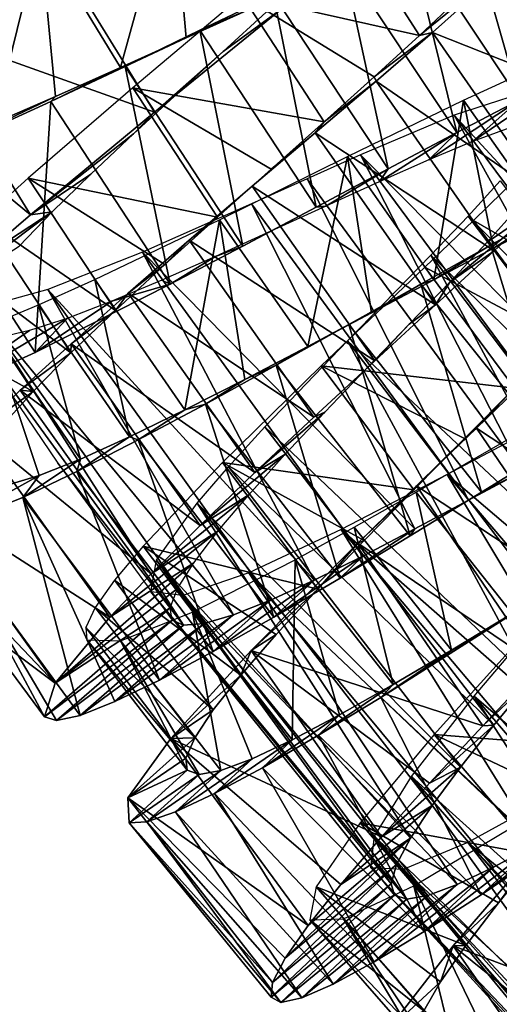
# Model space of a CAD drawing. Header units: millimetres. Extents: x -150 to 150, y -85 to 1149.
# Tile 24 of 256: x 68 to 75, y 354 to 368. Entities that reach past the tile are written whole.
import ezdxf

# ---------------------------------------------------------------- set-up
doc = ezdxf.new("R2010")
doc.units = ezdxf.units.MM
doc.header["$LTSCALE"] = 21.359881
for name, color, linetype in [('100', 7, 'CONTINUOUS'), ('101', 7, 'CONTINUOUS'), ('102', 7, 'CONTINUOUS'), ('85', 7, 'CONTINUOUS'), ('86', 7, 'CONTINUOUS'), ('87', 7, 'CONTINUOUS'), ('88', 7, 'CONTINUOUS'), ('89', 7, 'CONTINUOUS'), ('90', 7, 'CONTINUOUS')]:
    doc.layers.add(name, color=color, linetype=linetype)

msp = doc.modelspace()

# ---------------------------------------------------------------- linework, layer by layer
at = {"layer": '100', "color": 7, "linetype": 'CONTINUOUS', "true_color": 0xaaaaaa}
for points in [[(74.224, 367.05, -3.278), (77.919, 363.055, -2.559), (75.215, 367.372, -1.787), (74.224, 367.05, -3.278)], [(72.822, 366.456, -4.273), (76.741, 362.503, -3.836), (74.224, 367.05, -3.278), (72.822, 366.456, -4.273)], [(76.741, 362.503, -3.836), (77.38, 362.817, -3.261), (74.224, 367.05, -3.278), (76.741, 362.503, -3.836)], [(77.38, 362.817, -3.261), (77.919, 363.055, -2.559), (74.224, 367.05, -3.278), (77.38, 362.817, -3.261)], [(72.022, 366.097, -4.534), (75.247, 361.716, -4.532), (72.822, 366.456, -4.273), (72.022, 366.097, -4.534)], [(75.247, 361.716, -4.532), (76.022, 362.13, -4.267), (72.822, 366.456, -4.273), (75.247, 361.716, -4.532)], [(76.022, 362.13, -4.267), (76.741, 362.503, -3.836), (72.822, 366.456, -4.273), (76.022, 362.13, -4.267)], [(71.191, 365.722, -4.622), (74.443, 361.284, -4.624), (72.022, 366.097, -4.534), (71.191, 365.722, -4.622)], [(74.443, 361.284, -4.624), (75.247, 361.716, -4.532), (72.022, 366.097, -4.534), (74.443, 361.284, -4.624)], [(74.917, 366.068, 3.228), (78.1, 361.85, 3.259), (74.436, 365.54, 3.801), (74.917, 366.068, 3.228)], [(69.556, 365.001, -4.271), (73.636, 360.855, -4.537), (71.191, 365.722, -4.622), (69.556, 365.001, -4.271)], [(73.636, 360.855, -4.537), (74.443, 361.284, -4.624), (71.191, 365.722, -4.622), (73.636, 360.855, -4.537)], [(74.436, 365.54, 3.801), (77.652, 361.286, 3.825), (73.878, 364.953, 4.227), (74.436, 365.54, 3.801)], [(78.1, 361.85, 3.259), (77.652, 361.286, 3.825), (74.436, 365.54, 3.801), (78.1, 361.85, 3.259)], [(68.138, 364.441, -3.274), (72.129, 360.09, -3.854), (69.556, 365.001, -4.271), (68.138, 364.441, -3.274)], [(72.129, 360.09, -3.854), (72.856, 360.45, -4.277), (69.556, 365.001, -4.271), (72.129, 360.09, -3.854)], [(72.856, 360.45, -4.277), (73.636, 360.855, -4.537), (69.556, 365.001, -4.271), (72.856, 360.45, -4.277)], [(73.878, 364.953, 4.227), (76.56, 359.985, 4.496), (72.63, 363.674, 4.577), (73.878, 364.953, 4.227)], [(77.652, 361.286, 3.825), (77.131, 360.658, 4.244), (73.878, 364.953, 4.227), (77.652, 361.286, 3.825)], [(77.131, 360.658, 4.244), (76.56, 359.985, 4.496), (73.878, 364.953, 4.227), (77.131, 360.658, 4.244)], [(67.126, 364.163, -1.781), (70.92, 359.57, -2.583), (68.138, 364.441, -3.274), (67.126, 364.163, -1.781)], [(70.92, 359.57, -2.583), (71.475, 359.79, -3.281), (68.138, 364.441, -3.274), (70.92, 359.57, -2.583)], [(71.475, 359.79, -3.281), (72.129, 360.09, -3.854), (68.138, 364.441, -3.274), (71.475, 359.79, -3.281)], [(68.287, 361.84, -0.024), (70.172, 359.413, -0.921), (66.654, 364.246, -0.023), (68.287, 361.84, -0.024)], [(66.654, 364.246, -0.023), (70.172, 359.413, -0.921), (67.126, 364.163, -1.781), (66.654, 364.246, -0.023)], [(70.172, 359.413, -0.921), (70.481, 359.441, -1.786), (67.126, 364.163, -1.781), (70.172, 359.413, -0.921)], [(70.481, 359.441, -1.786), (70.92, 359.57, -2.583), (67.126, 364.163, -1.781), (70.481, 359.441, -1.786)], [(72.63, 363.674, 4.577), (75.379, 358.592, 4.475), (71.392, 362.384, 4.227), (72.63, 363.674, 4.577)], [(76.56, 359.985, 4.496), (75.968, 359.289, 4.575), (72.63, 363.674, 4.577), (76.56, 359.985, 4.496)], [(75.968, 359.289, 4.575), (75.379, 358.592, 4.475), (72.63, 363.674, 4.577), (75.968, 359.289, 4.575)], [(74.121, 361.671, -4.624), (78.474, 357.96, -4.52), (75.701, 362.505, -4.275), (74.121, 361.671, -4.624)], [(71.392, 362.384, 4.227), (74.822, 357.917, 4.203), (70.844, 361.786, 3.803), (71.392, 362.384, 4.227)], [(75.379, 358.592, 4.475), (74.822, 357.917, 4.203), (71.392, 362.384, 4.227), (75.379, 358.592, 4.475)], [(70.002, 359.491, -0.025), (70.172, 359.413, -0.921), (68.287, 361.84, -0.024), (70.002, 359.491, -0.025)], [(70.844, 361.786, 3.803), (74.321, 357.286, 3.768), (70.377, 361.242, 3.23), (70.844, 361.786, 3.803)], [(74.822, 357.917, 4.203), (74.321, 357.286, 3.768), (70.844, 361.786, 3.803), (74.822, 357.917, 4.203)], [(72.532, 360.849, -4.272), (76.92, 356.999, -4.551), (74.121, 361.671, -4.624), (72.532, 360.849, -4.272)], [(76.92, 356.999, -4.551), (77.7, 357.48, -4.625), (74.121, 361.671, -4.624), (76.92, 356.999, -4.551)], [(77.7, 357.48, -4.625), (78.474, 357.96, -4.52), (74.121, 361.671, -4.624), (77.7, 357.48, -4.625)], [(70.377, 361.242, 3.23), (73.573, 356.225, 2.478), (69.769, 360.388, 1.739), (70.377, 361.242, 3.23)], [(74.321, 357.286, 3.768), (73.897, 356.715, 3.185), (70.377, 361.242, 3.23), (74.321, 357.286, 3.768)], [(73.897, 356.715, 3.185), (73.573, 356.225, 2.478), (70.377, 361.242, 3.23), (73.897, 356.715, 3.185)], [(71.151, 360.2, -3.273), (75.458, 356.135, -3.892), (72.532, 360.849, -4.272), (71.151, 360.2, -3.273)], [(75.458, 356.135, -3.892), (76.165, 356.544, -4.304), (72.532, 360.849, -4.272), (75.458, 356.135, -3.892)], [(76.165, 356.544, -4.304), (76.92, 356.999, -4.551), (72.532, 360.849, -4.272), (76.165, 356.544, -4.304)], [(69.769, 360.388, 1.739), (73.281, 355.543, 0.806), (69.684, 359.914, -0.02), (69.769, 360.388, 1.739)], [(73.573, 356.225, 2.478), (73.363, 355.831, 1.675), (69.769, 360.388, 1.739), (73.573, 356.225, 2.478)], [(73.363, 355.831, 1.675), (73.281, 355.543, 0.806), (69.769, 360.388, 1.739), (73.363, 355.831, 1.675)], [(70.161, 359.86, -1.781), (74.27, 355.529, -2.639), (71.151, 360.2, -3.273), (70.161, 359.86, -1.781)], [(74.27, 355.529, -2.639), (74.818, 355.79, -3.33), (71.151, 360.2, -3.273), (74.27, 355.529, -2.639)], [(74.818, 355.79, -3.33), (75.458, 356.135, -3.892), (71.151, 360.2, -3.273), (74.818, 355.79, -3.33)], [(73.281, 355.543, 0.806), (73.331, 355.369, -0.092), (69.684, 359.914, -0.02), (73.281, 355.543, 0.806)], [(73.331, 355.369, -0.092), (73.515, 355.31, -0.987), (69.684, 359.914, -0.02), (73.331, 355.369, -0.092)], [(69.684, 359.914, -0.02), (73.515, 355.31, -0.987), (70.161, 359.86, -1.781), (69.684, 359.914, -0.02)], [(73.515, 355.31, -0.987), (73.832, 355.366, -1.85), (70.161, 359.86, -1.781), (73.515, 355.31, -0.987)], [(73.832, 355.366, -1.85), (74.27, 355.529, -2.639), (70.161, 359.86, -1.781), (73.832, 355.366, -1.85)], [(75.683, 359.715, 4.576), (78.707, 354.764, 4.46), (74.527, 358.35, 4.225), (75.683, 359.715, 4.576)], [(74.527, 358.35, 4.225), (77.74, 353.401, 3.729), (73.587, 357.147, 3.227), (74.527, 358.35, 4.225)], [(78.707, 354.764, 4.46), (78.196, 354.059, 4.176), (74.527, 358.35, 4.225), (78.707, 354.764, 4.46)], [(78.196, 354.059, 4.176), (77.74, 353.401, 3.729), (74.527, 358.35, 4.225), (78.196, 354.059, 4.176)], [(73.587, 357.147, 3.227), (77.074, 352.308, 2.422), (73.033, 356.257, 1.734), (73.587, 357.147, 3.227)], [(77.74, 353.401, 3.729), (77.359, 352.81, 3.136), (73.587, 357.147, 3.227), (77.74, 353.401, 3.729)], [(77.359, 352.81, 3.136), (77.074, 352.308, 2.422), (73.587, 357.147, 3.227), (77.359, 352.81, 3.136)], [(74.429, 356.159, -3.278), (79.025, 352.4, -3.928), (75.768, 356.893, -4.275), (74.429, 356.159, -3.278)], [(73.033, 356.257, 1.734), (76.842, 351.626, 0.741), (72.979, 355.78, -0.026), (73.033, 356.257, 1.734)], [(77.074, 352.308, 2.422), (76.897, 351.909, 1.613), (73.033, 356.257, 1.734), (77.074, 352.308, 2.422)], [(76.897, 351.909, 1.613), (76.842, 351.626, 0.741), (73.033, 356.257, 1.734), (76.897, 351.909, 1.613)], [(73.46, 355.756, -1.786), (77.866, 351.708, -2.695), (74.429, 356.159, -3.278), (73.46, 355.756, -1.786)], [(77.866, 351.708, -2.695), (78.403, 352.01, -3.377), (74.429, 356.159, -3.278), (77.866, 351.708, -2.695)], [(78.403, 352.01, -3.377), (79.025, 352.4, -3.928), (74.429, 356.159, -3.278), (78.403, 352.01, -3.377)], [(76.842, 351.626, 0.741), (76.912, 351.464, -0.159), (72.979, 355.78, -0.026), (76.842, 351.626, 0.741)], [(76.912, 351.464, -0.159), (77.109, 351.426, -1.054), (72.979, 355.78, -0.026), (76.912, 351.464, -0.159)], [(72.979, 355.78, -0.026), (77.109, 351.426, -1.054), (73.46, 355.756, -1.786), (72.979, 355.78, -0.026)], [(77.109, 351.426, -1.054), (77.43, 351.51, -1.911), (73.46, 355.756, -1.786), (77.109, 351.426, -1.054)], [(77.43, 351.51, -1.911), (77.866, 351.708, -2.695), (73.46, 355.756, -1.786), (77.43, 351.51, -1.911)]]:
    msp.add_3dface(points, dxfattribs=at)
at = {"layer": '101', "color": 7, "linetype": 'CONTINUOUS', "true_color": 0xaaaaaa}
for points in [[(75.097, 367.608, -3.931), (75.635, 365.479, -4.653), (74.364, 367.274, -4.653), (75.097, 367.608, -3.931)], [(74.364, 367.274, -4.653), (73.923, 364.588, -5.602), (72.628, 366.433, -5.601), (74.364, 367.274, -4.653)], [(74.816, 365.058, -5.216), (73.923, 364.588, -5.602), (74.364, 367.274, -4.653), (74.816, 365.058, -5.216)], [(75.635, 365.479, -4.653), (74.816, 365.058, -5.216), (74.364, 367.274, -4.653), (75.635, 365.479, -4.653)], [(72.628, 366.433, -5.601), (72.033, 363.586, -5.798), (70.71, 365.486, -5.797), (72.628, 366.433, -5.601)], [(72.986, 364.09, -5.798), (72.033, 363.586, -5.798), (72.628, 366.433, -5.601), (72.986, 364.09, -5.798)], [(73.923, 364.588, -5.602), (72.986, 364.09, -5.798), (72.628, 366.433, -5.601), (73.923, 364.588, -5.602)], [(74.514, 365.474, 5.171), (76.476, 364.347, 4.606), (75.173, 366.119, 4.607), (74.514, 365.474, 5.171)], [(70.71, 365.486, -5.797), (70.191, 362.637, -5.214), (68.841, 364.59, -5.214), (70.71, 365.486, -5.797)], [(71.092, 363.094, -5.601), (70.191, 362.637, -5.214), (70.71, 365.486, -5.797), (71.092, 363.094, -5.601)], [(72.033, 363.586, -5.798), (71.092, 363.094, -5.601), (70.71, 365.486, -5.797), (72.033, 363.586, -5.798)], [(73.786, 364.775, 5.557), (75.836, 363.683, 5.17), (74.514, 365.474, 5.171), (73.786, 364.775, 5.557)], [(75.836, 363.683, 5.17), (76.476, 364.347, 4.606), (74.514, 365.474, 5.171), (75.836, 363.683, 5.17)], [(72.236, 363.296, 5.752), (75.128, 362.963, 5.556), (73.786, 364.775, 5.557), (72.236, 363.296, 5.752)], [(75.128, 362.963, 5.556), (75.836, 363.683, 5.17), (73.786, 364.775, 5.557), (75.128, 362.963, 5.556)], [(68.841, 364.59, -5.214), (69.361, 362.234, -4.651), (68.001, 364.211, -4.65), (68.841, 364.59, -5.214)], [(70.191, 362.637, -5.214), (69.361, 362.234, -4.651), (68.841, 364.59, -5.214), (70.191, 362.637, -5.214)], [(68.001, 364.211, -4.65), (68.626, 361.902, -3.929), (67.255, 363.901, -3.928), (68.001, 364.211, -4.65)], [(69.361, 362.234, -4.651), (68.626, 361.902, -3.929), (68.001, 364.211, -4.65), (69.361, 362.234, -4.651)], [(68.626, 361.902, -3.929), (68.009, 361.657, -3.074), (67.255, 363.901, -3.928), (68.626, 361.902, -3.929)], [(68.009, 361.657, -3.074), (67.529, 361.511, -2.116), (67.255, 363.901, -3.928), (68.009, 361.657, -3.074)], [(70.757, 361.85, 5.168), (73.621, 361.44, 5.751), (72.236, 363.296, 5.752), (70.757, 361.85, 5.168)], [(73.621, 361.44, 5.751), (74.38, 362.208, 5.752), (72.236, 363.296, 5.752), (73.621, 361.44, 5.751)], [(74.38, 362.208, 5.752), (75.128, 362.963, 5.556), (72.236, 363.296, 5.752), (74.38, 362.208, 5.752)], [(75.513, 362.472, -5.602), (75.094, 359.591, -5.799), (73.655, 361.405, -5.799), (75.513, 362.472, -5.602)], [(69.567, 360.598, 3.884), (72.184, 359.953, 5.167), (70.757, 361.85, 5.168), (69.567, 360.598, 3.884)], [(72.184, 359.953, 5.167), (72.879, 360.68, 5.553), (70.757, 361.85, 5.168), (72.184, 359.953, 5.167)], [(72.879, 360.68, 5.553), (73.621, 361.44, 5.751), (70.757, 361.85, 5.168), (72.879, 360.68, 5.553)], [(73.655, 361.405, -5.799), (74.184, 359.041, -5.602), (72.73, 360.881, -5.602), (73.655, 361.405, -5.799)], [(75.094, 359.591, -5.799), (74.184, 359.041, -5.602), (73.655, 361.405, -5.799), (75.094, 359.591, -5.799)], [(72.73, 360.881, -5.602), (73.314, 358.528, -5.215), (71.845, 360.394, -5.215), (72.73, 360.881, -5.602)], [(74.184, 359.041, -5.602), (73.314, 358.528, -5.215), (72.73, 360.881, -5.602), (74.184, 359.041, -5.602)], [(69.14, 360.09, 3.028), (71.031, 358.667, 3.883), (69.567, 360.598, 3.884), (69.14, 360.09, 3.028)], [(71.031, 358.667, 3.883), (71.56, 359.275, 4.604), (69.567, 360.598, 3.884), (71.031, 358.667, 3.883)], [(71.56, 359.275, 4.604), (72.184, 359.953, 5.167), (69.567, 360.598, 3.884), (71.56, 359.275, 4.604)], [(71.845, 360.394, -5.215), (71.798, 357.698, -3.93), (70.306, 359.607, -3.929), (71.845, 360.394, -5.215)], [(72.51, 358.074, -4.651), (71.798, 357.698, -3.93), (71.845, 360.394, -5.215), (72.51, 358.074, -4.651)], [(73.314, 358.528, -5.215), (72.51, 358.074, -4.651), (71.845, 360.394, -5.215), (73.314, 358.528, -5.215)], [(68.849, 359.681, 2.07), (70.618, 358.147, 3.028), (69.14, 360.09, 3.028), (68.849, 359.681, 2.07)], [(70.618, 358.147, 3.028), (71.031, 358.667, 3.883), (69.14, 360.09, 3.028), (70.618, 358.147, 3.028)], [(68.708, 359.38, 1.039), (70.34, 357.729, 2.069), (68.849, 359.681, 2.07), (68.708, 359.38, 1.039)], [(70.34, 357.729, 2.069), (70.618, 358.147, 3.028), (68.849, 359.681, 2.07), (70.34, 357.729, 2.069)], [(70.306, 359.607, -3.929), (70.73, 357.239, -2.12), (69.225, 359.179, -2.12), (70.306, 359.607, -3.929)], [(71.798, 357.698, -3.93), (71.199, 357.415, -3.076), (70.306, 359.607, -3.929), (71.798, 357.698, -3.93)], [(71.199, 357.415, -3.076), (70.73, 357.239, -2.12), (70.306, 359.607, -3.929), (71.199, 357.415, -3.076)], [(70.207, 357.425, 1.038), (70.34, 357.729, 2.069), (68.708, 359.38, 1.039), (70.207, 357.425, 1.038)], [(68.723, 359.195, -0.027), (70.207, 357.425, 1.038), (68.708, 359.38, 1.039), (68.723, 359.195, -0.027)], [(73.926, 357.776, 5.165), (76.812, 357.548, 5.749), (75.314, 359.314, 5.75), (73.926, 357.776, 5.165)], [(70.228, 357.241, -0.028), (70.207, 357.425, 1.038), (68.723, 359.195, -0.027), (70.228, 357.241, -0.028)], [(69.225, 359.179, -2.12), (70.228, 357.241, -0.028), (68.723, 359.195, -0.027), (69.225, 359.179, -2.12)], [(70.73, 357.239, -2.12), (70.404, 357.179, -1.093), (69.225, 359.179, -2.12), (70.73, 357.239, -2.12)], [(70.404, 357.179, -1.093), (70.228, 357.241, -0.028), (69.225, 359.179, -2.12), (70.404, 357.179, -1.093)], [(72.819, 356.454, 3.881), (75.469, 355.972, 5.164), (73.926, 357.776, 5.165), (72.819, 356.454, 3.881)], [(75.469, 355.972, 5.164), (76.119, 356.744, 5.552), (73.926, 357.776, 5.165), (75.469, 355.972, 5.164)], [(76.119, 356.744, 5.552), (76.812, 357.548, 5.749), (73.926, 357.776, 5.165), (76.119, 356.744, 5.552)], [(72.16, 355.495, 2.07), (74.4, 354.619, 3.88), (72.819, 356.454, 3.881), (72.16, 355.495, 2.07)], [(74.4, 354.619, 3.88), (74.889, 355.256, 4.6), (72.819, 356.454, 3.881), (74.4, 354.619, 3.88)], [(74.889, 355.256, 4.6), (75.469, 355.972, 5.164), (72.819, 356.454, 3.881), (74.889, 355.256, 4.6)], [(75.105, 356.393, -5.216), (75.229, 353.701, -3.934), (73.621, 355.513, -3.933), (75.105, 356.393, -5.216)], [(72.065, 355.003, -0.026), (73.77, 353.641, 2.069), (72.16, 355.495, 2.07), (72.065, 355.003, -0.026)], [(73.77, 353.641, 2.069), (74.022, 354.076, 3.028), (72.16, 355.495, 2.07), (73.77, 353.641, 2.069)], [(74.022, 354.076, 3.028), (74.4, 354.619, 3.88), (72.16, 355.495, 2.07), (74.022, 354.076, 3.028)], [(73.621, 355.513, -3.933), (74.19, 353.176, -2.123), (72.567, 355.018, -2.122), (73.621, 355.513, -3.933)], [(75.229, 353.701, -3.934), (74.649, 353.382, -3.082), (73.621, 355.513, -3.933), (75.229, 353.701, -3.934)], [(74.649, 353.382, -3.082), (74.19, 353.176, -2.123), (73.621, 355.513, -3.933), (74.649, 353.382, -3.082)], [(72.567, 355.018, -2.122), (73.688, 353.146, -0.027), (72.065, 355.003, -0.026), (72.567, 355.018, -2.122)], [(73.688, 353.146, -0.027), (73.657, 353.329, 1.04), (72.065, 355.003, -0.026), (73.688, 353.146, -0.027)], [(73.657, 353.329, 1.04), (73.77, 353.641, 2.069), (72.065, 355.003, -0.026), (73.657, 353.329, 1.04)], [(74.19, 353.176, -2.123), (73.868, 353.096, -1.094), (72.567, 355.018, -2.122), (74.19, 353.176, -2.123)], [(73.868, 353.096, -1.094), (73.688, 353.146, -0.027), (72.567, 355.018, -2.122), (73.868, 353.096, -1.094)]]:
    msp.add_3dface(points, dxfattribs=at)
at = {"layer": '102', "color": 7, "linetype": 'CONTINUOUS', "true_color": 0xaaaaaa}
for points in [[(70, 370.569, -5.6), (69.225, 367.763, -5.796), (68.023, 369.742, -5.795), (70, 370.569, -5.6)], [(70.209, 368.207, -5.797), (69.225, 367.763, -5.796), (70, 370.569, -5.6), (70.209, 368.207, -5.797)], [(71.177, 368.646, -5.6), (70.209, 368.207, -5.797), (70, 370.569, -5.6), (71.177, 368.646, -5.6)], [(71.051, 368.841, 5.559), (73.708, 368.244, 4.61), (72.518, 370.094, 4.611), (71.051, 368.841, 5.559)], [(73.708, 368.244, 4.61), (74.291, 368.799, 3.889), (72.518, 370.094, 4.611), (73.708, 368.244, 4.61)], [(68.023, 369.742, -5.795), (67.33, 366.932, -5.213), (66.106, 368.966, -5.212), (68.023, 369.742, -5.795)], [(68.255, 367.331, -5.599), (67.33, 366.932, -5.213), (68.023, 369.742, -5.795), (68.255, 367.331, -5.599)], [(69.225, 367.763, -5.796), (68.255, 367.331, -5.599), (68.023, 369.742, -5.795), (69.225, 367.763, -5.796)], [(69.414, 367.463, 5.754), (72.277, 366.949, 5.558), (71.051, 368.841, 5.559), (69.414, 367.463, 5.754)], [(72.277, 366.949, 5.558), (73.028, 367.623, 5.172), (71.051, 368.841, 5.559), (72.277, 366.949, 5.558)], [(73.028, 367.623, 5.172), (73.708, 368.244, 4.61), (71.051, 368.841, 5.559), (73.028, 367.623, 5.172)], [(67.845, 366.11, 5.169), (70.68, 365.525, 5.753), (69.414, 367.463, 5.754), (67.845, 366.11, 5.169)], [(70.68, 365.525, 5.753), (71.485, 366.243, 5.754), (69.414, 367.463, 5.754), (70.68, 365.525, 5.753)], [(71.485, 366.243, 5.754), (72.277, 366.949, 5.558), (69.414, 367.463, 5.754), (71.485, 366.243, 5.754)], [(67.161, 365.492, 4.605), (69.151, 364.128, 5.168), (67.845, 366.11, 5.169), (67.161, 365.492, 4.605)], [(69.151, 364.128, 5.168), (69.893, 364.813, 5.556), (67.845, 366.11, 5.169), (69.151, 364.128, 5.168)], [(69.893, 364.813, 5.556), (70.68, 365.525, 5.753), (67.845, 366.11, 5.169), (69.893, 364.813, 5.556)], [(66.578, 364.934, 3.883), (68.485, 363.49, 4.605), (67.161, 365.492, 4.605), (66.578, 364.934, 3.883)], [(68.485, 363.49, 4.605), (69.151, 364.128, 5.168), (67.161, 365.492, 4.605), (68.485, 363.49, 4.605)], [(65.805, 364.064, 2.069), (67.918, 362.915, 3.882), (66.578, 364.934, 3.883), (65.805, 364.064, 2.069)], [(67.918, 362.915, 3.882), (68.485, 363.49, 4.605), (66.578, 364.934, 3.883), (67.918, 362.915, 3.882)], [(67.475, 362.423, 3.027), (67.918, 362.915, 3.882), (65.805, 364.064, 2.069), (67.475, 362.423, 3.027)]]:
    msp.add_3dface(points, dxfattribs=at)
at = {"layer": '85', "color": 7, "linetype": 'CONTINUOUS', "true_color": 0xaaaaaa}
for points in [[(74.636, 361.405, -7.019), (75.698, 362.058, -6.866), (75.247, 361.716, -4.532), (74.636, 361.405, -7.019)], [(74.443, 361.284, -4.624), (74.636, 361.405, -7.019), (75.247, 361.716, -4.532), (74.443, 361.284, -4.624)], [(73.566, 360.75, -6.951), (74.636, 361.405, -7.019), (74.443, 361.284, -4.624), (73.566, 360.75, -6.951)], [(73.636, 360.855, -4.537), (73.566, 360.75, -6.951), (74.443, 361.284, -4.624), (73.636, 360.855, -4.537)], [(72.519, 360.119, -6.662), (73.566, 360.75, -6.951), (73.636, 360.855, -4.537), (72.519, 360.119, -6.662)], [(72.856, 360.45, -4.277), (72.519, 360.119, -6.662), (73.636, 360.855, -4.537), (72.856, 360.45, -4.277)], [(71.525, 359.534, -6.162), (72.519, 360.119, -6.662), (72.856, 360.45, -4.277), (71.525, 359.534, -6.162)], [(72.129, 360.09, -3.854), (71.525, 359.534, -6.162), (72.856, 360.45, -4.277), (72.129, 360.09, -3.854)], [(70.615, 359.019, -5.468), (71.525, 359.534, -6.162), (72.129, 360.09, -3.854), (70.615, 359.019, -5.468)], [(71.475, 359.79, -3.281), (70.615, 359.019, -5.468), (72.129, 360.09, -3.854), (71.475, 359.79, -3.281)], [(69.813, 358.591, -4.6), (70.615, 359.019, -5.468), (71.475, 359.79, -3.281), (69.813, 358.591, -4.6)], [(70.92, 359.57, -2.583), (69.813, 358.591, -4.6), (71.475, 359.79, -3.281), (70.92, 359.57, -2.583)], [(68.088, 358.043, -0.025), (68.27, 357.988, -1.264), (70.002, 359.491, -0.025), (68.088, 358.043, -0.025)], [(70.002, 359.491, -0.025), (68.27, 357.988, -1.264), (70.172, 359.413, -0.921), (70.002, 359.491, -0.025)], [(69.143, 358.269, -3.589), (69.813, 358.591, -4.6), (70.92, 359.57, -2.583), (69.143, 358.269, -3.589)], [(70.481, 359.441, -1.786), (69.143, 358.269, -3.589), (70.92, 359.57, -2.583), (70.481, 359.441, -1.786)], [(68.27, 357.988, -1.264), (68.624, 358.064, -2.465), (70.172, 359.413, -0.921), (68.27, 357.988, -1.264)], [(68.624, 358.064, -2.465), (69.143, 358.269, -3.589), (70.481, 359.441, -1.786), (68.624, 358.064, -2.465)], [(70.172, 359.413, -0.921), (68.624, 358.064, -2.465), (70.481, 359.441, -1.786), (70.172, 359.413, -0.921)], [(75.501, 358.803, 6.938), (74.654, 357.906, 6.698), (75.379, 358.592, 4.475), (75.501, 358.803, 6.938)], [(75.379, 358.592, 4.475), (74.654, 357.906, 6.698), (74.822, 357.917, 4.203), (75.379, 358.592, 4.475)], [(74.654, 357.906, 6.698), (73.857, 357.046, 6.245), (74.822, 357.917, 4.203), (74.654, 357.906, 6.698)], [(74.822, 357.917, 4.203), (73.857, 357.046, 6.245), (74.321, 357.286, 3.768), (74.822, 357.917, 4.203)], [(73.857, 357.046, 6.245), (73.14, 356.247, 5.593), (74.321, 357.286, 3.768), (73.857, 357.046, 6.245)], [(74.321, 357.286, 3.768), (73.14, 356.247, 5.593), (73.897, 356.715, 3.185), (74.321, 357.286, 3.768)], [(73.14, 356.247, 5.593), (72.526, 355.532, 4.763), (73.897, 356.715, 3.185), (73.14, 356.247, 5.593)], [(73.897, 356.715, 3.185), (72.526, 355.532, 4.763), (73.573, 356.225, 2.478), (73.897, 356.715, 3.185)], [(74.631, 355.377, -6.02), (75.57, 356.008, -6.567), (76.165, 356.544, -4.304), (74.631, 355.377, -6.02)], [(75.458, 356.135, -3.892), (74.631, 355.377, -6.02), (76.165, 356.544, -4.304), (75.458, 356.135, -3.892)], [(72.038, 354.919, 3.782), (71.694, 354.426, 2.68), (73.573, 356.225, 2.478), (72.038, 354.919, 3.782)], [(73.573, 356.225, 2.478), (71.694, 354.426, 2.68), (73.363, 355.831, 1.675), (73.573, 356.225, 2.478)], [(72.526, 355.532, 4.763), (72.038, 354.919, 3.782), (73.573, 356.225, 2.478), (72.526, 355.532, 4.763)], [(73.776, 354.826, -5.284), (74.631, 355.377, -6.02), (75.458, 356.135, -3.892), (73.776, 354.826, -5.284)], [(74.818, 355.79, -3.33), (73.776, 354.826, -5.284), (75.458, 356.135, -3.892), (74.818, 355.79, -3.33)], [(71.694, 354.426, 2.68), (71.507, 354.064, 1.493), (73.363, 355.831, 1.675), (71.694, 354.426, 2.68)], [(73.363, 355.831, 1.675), (71.507, 354.064, 1.493), (73.281, 355.543, 0.806), (73.363, 355.831, 1.675)], [(73.029, 354.374, -4.381), (73.776, 354.826, -5.284), (74.818, 355.79, -3.33), (73.029, 354.374, -4.381)], [(74.27, 355.529, -2.639), (73.029, 354.374, -4.381), (74.818, 355.79, -3.33), (74.27, 355.529, -2.639)], [(71.507, 354.064, 1.493), (71.485, 353.843, 0.26), (73.281, 355.543, 0.806), (71.507, 354.064, 1.493)], [(73.281, 355.543, 0.806), (71.485, 353.843, 0.26), (73.331, 355.369, -0.092), (73.281, 355.543, 0.806)], [(72.412, 354.038, -3.34), (73.029, 354.374, -4.381), (74.27, 355.529, -2.639), (72.412, 354.038, -3.34)], [(73.832, 355.366, -1.85), (72.412, 354.038, -3.34), (74.27, 355.529, -2.639), (73.832, 355.366, -1.85)], [(71.485, 353.843, 0.26), (71.63, 353.766, -0.982), (73.331, 355.369, -0.092), (71.485, 353.843, 0.26)], [(73.331, 355.369, -0.092), (71.63, 353.766, -0.982), (73.515, 355.31, -0.987), (73.331, 355.369, -0.092)], [(71.942, 353.833, -2.195), (72.412, 354.038, -3.34), (73.832, 355.366, -1.85), (71.942, 353.833, -2.195)], [(73.515, 355.31, -0.987), (71.942, 353.833, -2.195), (73.832, 355.366, -1.85), (73.515, 355.31, -0.987)], [(71.63, 353.766, -0.982), (71.942, 353.833, -2.195), (73.515, 355.31, -0.987), (71.63, 353.766, -0.982)]]:
    msp.add_3dface(points, dxfattribs=at)
at = {"layer": '86', "color": 7, "linetype": 'CONTINUOUS', "true_color": 0xaaaaaa}
for points in [[(74.769, 365.106, -6.533), (74.816, 365.058, -5.216), (75.745, 365.646, -5.977), (74.769, 365.106, -6.533)], [(74.816, 365.058, -5.216), (75.635, 365.479, -4.653), (75.745, 365.646, -5.977), (74.816, 365.058, -5.216)], [(73.727, 364.521, -6.884), (73.923, 364.588, -5.602), (74.769, 365.106, -6.533), (73.727, 364.521, -6.884)], [(73.923, 364.588, -5.602), (74.816, 365.058, -5.216), (74.769, 365.106, -6.533), (73.923, 364.588, -5.602)], [(72.647, 363.915, -7.021), (72.986, 364.09, -5.798), (73.727, 364.521, -6.884), (72.647, 363.915, -7.021)], [(72.986, 364.09, -5.798), (73.923, 364.588, -5.602), (73.727, 364.521, -6.884), (72.986, 364.09, -5.798)], [(72.033, 363.586, -5.798), (72.986, 364.09, -5.798), (72.647, 363.915, -7.021), (72.033, 363.586, -5.798)], [(71.56, 363.309, -6.938), (72.033, 363.586, -5.798), (72.647, 363.915, -7.021), (71.56, 363.309, -6.938)], [(71.092, 363.094, -5.601), (72.033, 363.586, -5.798), (71.56, 363.309, -6.938), (71.092, 363.094, -5.601)], [(70.499, 362.726, -6.64), (71.092, 363.094, -5.601), (71.56, 363.309, -6.938), (70.499, 362.726, -6.64)], [(75.44, 363.212, 6.69), (75.128, 362.963, 5.556), (74.56, 362.364, 6.934), (75.44, 363.212, 6.69)], [(70.191, 362.637, -5.214), (71.092, 363.094, -5.601), (70.499, 362.726, -6.64), (70.191, 362.637, -5.214)], [(75.128, 362.963, 5.556), (74.38, 362.208, 5.752), (74.56, 362.364, 6.934), (75.128, 362.963, 5.556)], [(69.494, 362.189, -6.134), (70.191, 362.637, -5.214), (70.499, 362.726, -6.64), (69.494, 362.189, -6.134)], [(69.361, 362.234, -4.651), (70.191, 362.637, -5.214), (69.494, 362.189, -6.134), (69.361, 362.234, -4.651)], [(74.56, 362.364, 6.934), (74.38, 362.208, 5.752), (73.663, 361.499, 6.96), (74.56, 362.364, 6.934)], [(68.626, 361.902, -3.929), (69.361, 362.234, -4.651), (68.575, 361.717, -5.437), (68.626, 361.902, -3.929)], [(68.575, 361.717, -5.437), (69.361, 362.234, -4.651), (69.494, 362.189, -6.134), (68.575, 361.717, -5.437)], [(74.38, 362.208, 5.752), (73.621, 361.44, 5.751), (73.663, 361.499, 6.96), (74.38, 362.208, 5.752)], [(68.009, 361.657, -3.074), (68.626, 361.902, -3.929), (67.766, 361.328, -4.571), (68.009, 361.657, -3.074)], [(67.766, 361.328, -4.571), (68.626, 361.902, -3.929), (68.575, 361.717, -5.437), (67.766, 361.328, -4.571)], [(67.529, 361.511, -2.116), (68.009, 361.657, -3.074), (66.573, 360.857, -2.446), (67.529, 361.511, -2.116)], [(66.573, 360.857, -2.446), (68.009, 361.657, -3.074), (67.766, 361.328, -4.571), (66.573, 360.857, -2.446)], [(73.663, 361.499, 6.96), (73.621, 361.44, 5.751), (72.782, 360.64, 6.768), (73.663, 361.499, 6.96)], [(73.621, 361.44, 5.751), (72.879, 360.68, 5.553), (72.782, 360.64, 6.768), (73.621, 361.44, 5.751)], [(72.782, 360.64, 6.768), (72.184, 359.953, 5.167), (71.183, 359.033, 5.76), (72.782, 360.64, 6.768)], [(72.879, 360.68, 5.553), (72.184, 359.953, 5.167), (72.782, 360.64, 6.768), (72.879, 360.68, 5.553)], [(72.184, 359.953, 5.167), (71.56, 359.275, 4.604), (71.183, 359.033, 5.76), (72.184, 359.953, 5.167)], [(73.128, 358.333, -6.416), (75.094, 359.591, -5.799), (75.165, 359.622, -7.009), (73.128, 358.333, -6.416)], [(74.184, 359.041, -5.602), (75.094, 359.591, -5.799), (73.128, 358.333, -6.416), (74.184, 359.041, -5.602)], [(71.56, 359.275, 4.604), (71.031, 358.667, 3.883), (71.183, 359.033, 5.76), (71.56, 359.275, 4.604)], [(71.183, 359.033, 5.76), (71.031, 358.667, 3.883), (69.98, 357.717, 4.04), (71.183, 359.033, 5.76)], [(73.314, 358.528, -5.215), (74.184, 359.041, -5.602), (73.128, 358.333, -6.416), (73.314, 358.528, -5.215)], [(71.031, 358.667, 3.883), (70.618, 358.147, 3.028), (69.98, 357.717, 4.04), (71.031, 358.667, 3.883)], [(72.51, 358.074, -4.651), (73.314, 358.528, -5.215), (72.195, 357.766, -5.813), (72.51, 358.074, -4.651)], [(72.195, 357.766, -5.813), (73.314, 358.528, -5.215), (73.128, 358.333, -6.416), (72.195, 357.766, -5.813)], [(70.618, 358.147, 3.028), (70.34, 357.729, 2.069), (69.98, 357.717, 4.04), (70.618, 358.147, 3.028)], [(71.798, 357.698, -3.93), (72.51, 358.074, -4.651), (71.356, 357.28, -5.029), (71.798, 357.698, -3.93)], [(71.356, 357.28, -5.029), (72.51, 358.074, -4.651), (72.195, 357.766, -5.813), (71.356, 357.28, -5.029)], [(70.34, 357.729, 2.069), (70.207, 357.425, 1.038), (69.338, 356.828, 1.815), (70.34, 357.729, 2.069)], [(69.98, 357.717, 4.04), (70.34, 357.729, 2.069), (69.338, 356.828, 1.815), (69.98, 357.717, 4.04)], [(71.199, 357.415, -3.076), (71.798, 357.698, -3.93), (70.635, 356.892, -4.087), (71.199, 357.415, -3.076)], [(70.635, 356.892, -4.087), (71.798, 357.698, -3.93), (71.356, 357.28, -5.029), (70.635, 356.892, -4.087)], [(70.207, 357.425, 1.038), (70.228, 357.241, -0.028), (69.338, 356.828, 1.815), (70.207, 357.425, 1.038)], [(70.73, 357.239, -2.12), (71.199, 357.415, -3.076), (70.051, 356.618, -3.02), (70.73, 357.239, -2.12)], [(70.051, 356.618, -3.02), (71.199, 357.415, -3.076), (70.635, 356.892, -4.087), (70.051, 356.618, -3.02)], [(69.338, 356.828, 1.815), (70.228, 357.241, -0.028), (69.356, 356.453, -0.64), (69.338, 356.828, 1.815)], [(70.228, 357.241, -0.028), (70.404, 357.179, -1.093), (69.356, 356.453, -0.64), (70.228, 357.241, -0.028)], [(69.356, 356.453, -0.64), (70.404, 357.179, -1.093), (69.621, 356.469, -1.858), (69.356, 356.453, -0.64)], [(70.404, 357.179, -1.093), (70.73, 357.239, -2.12), (69.621, 356.469, -1.858), (70.404, 357.179, -1.093)], [(69.621, 356.469, -1.858), (70.73, 357.239, -2.12), (70.051, 356.618, -3.02), (69.621, 356.469, -1.858)], [(75.63, 356.256, 6.592), (74.889, 355.256, 4.6), (74.211, 354.615, 5.393), (75.63, 356.256, 6.592)], [(75.469, 355.972, 5.164), (74.889, 355.256, 4.6), (75.63, 356.256, 6.592), (75.469, 355.972, 5.164)], [(74.889, 355.256, 4.6), (74.4, 354.619, 3.88), (74.211, 354.615, 5.393), (74.889, 355.256, 4.6)], [(74.211, 354.615, 5.393), (74.022, 354.076, 3.028), (73.211, 353.326, 3.52), (74.211, 354.615, 5.393)], [(74.4, 354.619, 3.88), (74.022, 354.076, 3.028), (74.211, 354.615, 5.393), (74.4, 354.619, 3.88)], [(74.022, 354.076, 3.028), (73.77, 353.641, 2.069), (73.211, 353.326, 3.52), (74.022, 354.076, 3.028)]]:
    msp.add_3dface(points, dxfattribs=at)
at = {"layer": '87', "color": 7, "linetype": 'CONTINUOUS', "true_color": 0xaaaaaa}
for points in [[(76.72, 362.686, -6.495), (74.769, 365.106, -6.533), (75.745, 365.646, -5.977), (76.72, 362.686, -6.495)], [(75.698, 362.058, -6.866), (73.727, 364.521, -6.884), (74.769, 365.106, -6.533), (75.698, 362.058, -6.866)], [(76.72, 362.686, -6.495), (75.698, 362.058, -6.866), (74.769, 365.106, -6.533), (76.72, 362.686, -6.495)], [(74.636, 361.405, -7.019), (72.647, 363.915, -7.021), (73.727, 364.521, -6.884), (74.636, 361.405, -7.019)], [(75.698, 362.058, -6.866), (74.636, 361.405, -7.019), (73.727, 364.521, -6.884), (75.698, 362.058, -6.866)], [(73.566, 360.75, -6.951), (71.56, 363.309, -6.938), (72.647, 363.915, -7.021), (73.566, 360.75, -6.951)], [(74.636, 361.405, -7.019), (73.566, 360.75, -6.951), (72.647, 363.915, -7.021), (74.636, 361.405, -7.019)], [(72.519, 360.119, -6.662), (70.499, 362.726, -6.64), (71.56, 363.309, -6.938), (72.519, 360.119, -6.662)], [(73.566, 360.75, -6.951), (72.519, 360.119, -6.662), (71.56, 363.309, -6.938), (73.566, 360.75, -6.951)], [(77.226, 360.606, 6.751), (75.44, 363.212, 6.69), (74.56, 362.364, 6.934), (77.226, 360.606, 6.751)], [(71.525, 359.534, -6.162), (69.494, 362.189, -6.134), (70.499, 362.726, -6.64), (71.525, 359.534, -6.162)], [(72.519, 360.119, -6.662), (71.525, 359.534, -6.162), (70.499, 362.726, -6.64), (72.519, 360.119, -6.662)], [(76.368, 359.711, 6.955), (74.56, 362.364, 6.934), (73.663, 361.499, 6.96), (76.368, 359.711, 6.955)], [(76.368, 359.711, 6.955), (77.226, 360.606, 6.751), (74.56, 362.364, 6.934), (76.368, 359.711, 6.955)], [(70.615, 359.019, -5.468), (68.575, 361.717, -5.437), (69.494, 362.189, -6.134), (70.615, 359.019, -5.468)], [(71.525, 359.534, -6.162), (70.615, 359.019, -5.468), (69.494, 362.189, -6.134), (71.525, 359.534, -6.162)], [(69.813, 358.591, -4.6), (67.766, 361.328, -4.571), (68.575, 361.717, -5.437), (69.813, 358.591, -4.6)], [(70.615, 359.019, -5.468), (69.813, 358.591, -4.6), (68.575, 361.717, -5.437), (70.615, 359.019, -5.468)], [(75.501, 358.803, 6.938), (73.663, 361.499, 6.96), (72.782, 360.64, 6.768), (75.501, 358.803, 6.938)], [(75.501, 358.803, 6.938), (76.368, 359.711, 6.955), (73.663, 361.499, 6.96), (75.501, 358.803, 6.938)], [(68.624, 358.064, -2.465), (66.573, 360.857, -2.446), (67.766, 361.328, -4.571), (68.624, 358.064, -2.465)], [(69.813, 358.591, -4.6), (69.143, 358.269, -3.589), (67.766, 361.328, -4.571), (69.813, 358.591, -4.6)], [(69.143, 358.269, -3.589), (68.624, 358.064, -2.465), (67.766, 361.328, -4.571), (69.143, 358.269, -3.589)], [(68.624, 358.064, -2.465), (68.27, 357.988, -1.264), (66.573, 360.857, -2.446), (68.624, 358.064, -2.465)], [(68.27, 357.988, -1.264), (68.088, 358.043, -0.025), (66.573, 360.857, -2.446), (68.27, 357.988, -1.264)], [(66.573, 360.857, -2.446), (68.088, 358.043, -0.025), (67.052, 359.44, -0.025), (66.573, 360.857, -2.446)], [(74.654, 357.906, 6.698), (72.782, 360.64, 6.768), (71.183, 359.033, 5.76), (74.654, 357.906, 6.698)], [(74.654, 357.906, 6.698), (75.501, 358.803, 6.938), (72.782, 360.64, 6.768), (74.654, 357.906, 6.698)], [(75.57, 356.008, -6.567), (73.128, 358.333, -6.416), (75.165, 359.622, -7.009), (75.57, 356.008, -6.567)], [(73.14, 356.247, 5.593), (71.183, 359.033, 5.76), (69.98, 357.717, 4.04), (73.14, 356.247, 5.593)], [(73.14, 356.247, 5.593), (73.857, 357.046, 6.245), (71.183, 359.033, 5.76), (73.14, 356.247, 5.593)], [(73.857, 357.046, 6.245), (74.654, 357.906, 6.698), (71.183, 359.033, 5.76), (73.857, 357.046, 6.245)], [(74.631, 355.377, -6.02), (72.195, 357.766, -5.813), (73.128, 358.333, -6.416), (74.631, 355.377, -6.02)], [(75.57, 356.008, -6.567), (74.631, 355.377, -6.02), (73.128, 358.333, -6.416), (75.57, 356.008, -6.567)], [(72.038, 354.919, 3.782), (69.98, 357.717, 4.04), (69.338, 356.828, 1.815), (72.038, 354.919, 3.782)], [(72.038, 354.919, 3.782), (72.526, 355.532, 4.763), (69.98, 357.717, 4.04), (72.038, 354.919, 3.782)], [(72.526, 355.532, 4.763), (73.14, 356.247, 5.593), (69.98, 357.717, 4.04), (72.526, 355.532, 4.763)], [(73.776, 354.826, -5.284), (71.356, 357.28, -5.029), (72.195, 357.766, -5.813), (73.776, 354.826, -5.284)], [(74.631, 355.377, -6.02), (73.776, 354.826, -5.284), (72.195, 357.766, -5.813), (74.631, 355.377, -6.02)], [(73.029, 354.374, -4.381), (70.635, 356.892, -4.087), (71.356, 357.28, -5.029), (73.029, 354.374, -4.381)], [(73.776, 354.826, -5.284), (73.029, 354.374, -4.381), (71.356, 357.28, -5.029), (73.776, 354.826, -5.284)], [(71.507, 354.064, 1.493), (71.694, 354.426, 2.68), (69.338, 356.828, 1.815), (71.507, 354.064, 1.493)], [(71.507, 354.064, 1.493), (69.338, 356.828, 1.815), (69.356, 356.453, -0.64), (71.507, 354.064, 1.493)], [(71.694, 354.426, 2.68), (72.038, 354.919, 3.782), (69.338, 356.828, 1.815), (71.694, 354.426, 2.68)], [(72.412, 354.038, -3.34), (70.051, 356.618, -3.02), (70.635, 356.892, -4.087), (72.412, 354.038, -3.34)], [(73.029, 354.374, -4.381), (72.412, 354.038, -3.34), (70.635, 356.892, -4.087), (73.029, 354.374, -4.381)], [(71.942, 353.833, -2.195), (69.621, 356.469, -1.858), (70.051, 356.618, -3.02), (71.942, 353.833, -2.195)], [(72.412, 354.038, -3.34), (71.942, 353.833, -2.195), (70.051, 356.618, -3.02), (72.412, 354.038, -3.34)], [(71.63, 353.766, -0.982), (69.356, 356.453, -0.64), (69.621, 356.469, -1.858), (71.63, 353.766, -0.982)], [(71.63, 353.766, -0.982), (71.485, 353.843, 0.26), (69.356, 356.453, -0.64), (71.63, 353.766, -0.982)], [(71.485, 353.843, 0.26), (71.507, 354.064, 1.493), (69.356, 356.453, -0.64), (71.485, 353.843, 0.26)], [(71.942, 353.833, -2.195), (71.63, 353.766, -0.982), (69.621, 356.469, -1.858), (71.942, 353.833, -2.195)], [(77.488, 353.382, 6.367), (75.63, 356.256, 6.592), (74.211, 354.615, 5.393), (77.488, 353.382, 6.367)], [(76.21, 351.748, 4.967), (74.211, 354.615, 5.393), (73.211, 353.326, 3.52), (76.21, 351.748, 4.967)], [(76.21, 351.748, 4.967), (76.802, 352.523, 5.758), (74.211, 354.615, 5.393), (76.21, 351.748, 4.967)], [(76.802, 352.523, 5.758), (77.488, 353.382, 6.367), (74.211, 354.615, 5.393), (76.802, 352.523, 5.758)]]:
    msp.add_3dface(points, dxfattribs=at)
at = {"layer": '88', "color": 7, "linetype": 'CONTINUOUS', "true_color": 0xaaaaaa}
for points in [[(71.648, 368.649, 6.691), (69.735, 367.096, 6.963), (70.765, 368.003, 4.491), (71.648, 368.649, 6.691)], [(71.41, 368.595, 4.231), (71.648, 368.649, 6.691), (70.765, 368.003, 4.491), (71.41, 368.595, 4.231)], [(70.765, 368.003, 4.491), (69.735, 367.096, 6.963), (70.092, 367.388, 4.579), (70.765, 368.003, 4.491)], [(75.207, 367.282, -5.629), (76.041, 367.701, -4.803), (74.503, 366.658, -3.272), (75.207, 367.282, -5.629)], [(74.503, 366.658, -3.272), (76.041, 367.701, -4.803), (75.058, 366.862, -2.574), (74.503, 366.658, -3.272)], [(70.092, 367.388, 4.579), (69.735, 367.096, 6.963), (69.421, 366.77, 4.488), (70.092, 367.388, 4.579)], [(74.264, 366.792, -6.28), (75.207, 367.282, -5.629), (73.845, 366.383, -3.845), (74.264, 366.792, -6.28)], [(73.845, 366.383, -3.845), (75.207, 367.282, -5.629), (74.503, 366.658, -3.272), (73.845, 366.383, -3.845)], [(69.735, 367.096, 6.963), (67.879, 365.558, 6.369), (69.421, 366.77, 4.488), (69.735, 367.096, 6.963)], [(69.421, 366.77, 4.488), (67.879, 365.558, 6.369), (68.783, 366.169, 4.226), (69.421, 366.77, 4.488)], [(73.239, 366.25, -6.735), (74.264, 366.792, -6.28), (73.104, 366.055, -4.271), (73.239, 366.25, -6.735)], [(73.104, 366.055, -4.271), (74.264, 366.792, -6.28), (73.845, 366.383, -3.845), (73.104, 366.055, -4.271)], [(72.16, 365.675, -6.98), (73.239, 366.25, -6.735), (72.305, 365.691, -4.533), (72.16, 365.675, -6.98)], [(72.305, 365.691, -4.533), (73.239, 366.25, -6.735), (73.104, 366.055, -4.271), (72.305, 365.691, -4.533)], [(68.783, 366.169, 4.226), (67.879, 365.558, 6.369), (68.203, 365.602, 3.799), (68.783, 366.169, 4.226)], [(71.06, 365.091, -7.006), (72.16, 365.675, -6.98), (71.479, 365.312, -4.622), (71.06, 365.091, -7.006)], [(71.479, 365.312, -4.622), (72.16, 365.675, -6.98), (72.305, 365.691, -4.533), (71.479, 365.312, -4.622)], [(75.643, 365.781, 5.933), (74.827, 365.021, 6.488), (74.16, 364.552, 4.229), (75.643, 365.781, 5.933)], [(74.716, 365.144, 3.804), (75.643, 365.781, 5.933), (74.16, 364.552, 4.229), (74.716, 365.144, 3.804)], [(75.192, 365.673, 3.234), (75.643, 365.781, 5.933), (74.716, 365.144, 3.804), (75.192, 365.673, 3.234)], [(67.051, 364.848, 5.765), (66.329, 364.201, 4.981), (68.203, 365.602, 3.799), (67.051, 364.848, 5.765)], [(68.203, 365.602, 3.799), (66.329, 364.201, 4.981), (67.708, 365.088, 3.227), (68.203, 365.602, 3.799)], [(67.879, 365.558, 6.369), (67.051, 364.848, 5.765), (68.203, 365.602, 3.799), (67.879, 365.558, 6.369)], [(70.651, 364.935, -4.534), (71.06, 365.091, -7.006), (71.479, 365.312, -4.622), (70.651, 364.935, -4.534)], [(69.97, 364.519, -6.815), (71.06, 365.091, -7.006), (70.651, 364.935, -4.534), (69.97, 364.519, -6.815)], [(69.848, 364.58, -4.273), (69.97, 364.519, -6.815), (70.651, 364.935, -4.534), (69.848, 364.58, -4.273)], [(74.827, 365.021, 6.488), (73.948, 364.211, 6.838), (74.16, 364.552, 4.229), (74.827, 365.021, 6.488)], [(67.947, 363.496, -5.808), (69.97, 364.519, -6.815), (69.1, 364.266, -3.849), (67.947, 363.496, -5.808)], [(69.1, 364.266, -3.849), (69.97, 364.519, -6.815), (69.848, 364.58, -4.273), (69.1, 364.266, -3.849)], [(74.16, 364.552, 4.229), (73.948, 364.211, 6.838), (73.553, 363.92, 4.489), (74.16, 364.552, 4.229)], [(68.43, 364.009, -3.277), (67.947, 363.496, -5.808), (69.1, 364.266, -3.849), (68.43, 364.009, -3.277)], [(73.948, 364.211, 6.838), (73.037, 363.372, 6.975), (73.553, 363.92, 4.489), (73.948, 364.211, 6.838)], [(66.322, 362.759, -4.088), (67.947, 363.496, -5.808), (68.43, 364.009, -3.277), (66.322, 362.759, -4.088)], [(67.864, 363.825, -2.58), (66.322, 362.759, -4.088), (68.43, 364.009, -3.277), (67.864, 363.825, -2.58)], [(73.553, 363.92, 4.489), (73.037, 363.372, 6.975), (72.919, 363.264, 4.577), (73.553, 363.92, 4.489)], [(67.42, 363.724, -1.786), (66.322, 362.759, -4.088), (67.864, 363.825, -2.58), (67.42, 363.724, -1.786)], [(73.037, 363.372, 6.975), (72.124, 362.527, 6.892), (72.919, 363.264, 4.577), (73.037, 363.372, 6.975)], [(72.919, 363.264, 4.577), (72.124, 362.527, 6.892), (72.289, 362.606, 4.487), (72.919, 363.264, 4.577)], [(72.124, 362.527, 6.892), (71.242, 361.698, 6.593), (72.289, 362.606, 4.487), (72.124, 362.527, 6.892)], [(72.289, 362.606, 4.487), (71.242, 361.698, 6.593), (71.69, 361.968, 4.225), (72.289, 362.606, 4.487)], [(71.242, 361.698, 6.593), (70.419, 360.909, 6.086), (71.69, 361.968, 4.225), (71.242, 361.698, 6.593)], [(71.69, 361.968, 4.225), (70.419, 360.909, 6.086), (71.148, 361.368, 3.8), (71.69, 361.968, 4.225)], [(70.419, 360.909, 6.086), (69.686, 360.181, 5.389), (71.148, 361.368, 3.8), (70.419, 360.909, 6.086)], [(71.148, 361.368, 3.8), (69.686, 360.181, 5.389), (70.685, 360.822, 3.227), (71.148, 361.368, 3.8)], [(69.686, 360.181, 5.389), (69.066, 359.533, 4.523), (70.685, 360.822, 3.227), (69.686, 360.181, 5.389)], [(70.685, 360.822, 3.227), (69.066, 359.533, 4.523), (70.324, 360.35, 2.529), (70.685, 360.822, 3.227)], [(69.066, 359.533, 4.523), (68.25, 358.546, 2.397), (70.324, 360.35, 2.529), (69.066, 359.533, 4.523)], [(70.324, 360.35, 2.529), (68.25, 358.546, 2.397), (70.083, 359.964, 1.734), (70.324, 360.35, 2.529)], [(70.083, 359.964, 1.734), (68.25, 358.546, 2.397), (69.973, 359.675, 0.87), (70.083, 359.964, 1.734)], [(68.088, 358.043, -0.025), (70.002, 359.491, -0.025), (69.973, 359.675, 0.87), (68.088, 358.043, -0.025)], [(68.25, 358.546, 2.397), (68.088, 358.043, -0.025), (69.973, 359.675, 0.87), (68.25, 358.546, 2.397)]]:
    msp.add_3dface(points, dxfattribs=at)
at = {"layer": '89', "color": 7, "linetype": 'CONTINUOUS', "true_color": 0xaaaaaa}
for points in [[(68.051, 369.839, 6.964), (67.167, 369.121, 5.557), (66.135, 368.377, 6.37), (68.051, 369.839, 6.964)], [(74.291, 368.799, 3.889), (73.708, 368.244, 4.61), (75.286, 369.525, 4.29), (74.291, 368.799, 3.889)], [(75.286, 369.525, 4.29), (73.708, 368.244, 4.61), (73.903, 368.289, 5.934), (75.286, 369.525, 4.29)], [(70.418, 368.322, -6.978), (71.177, 368.646, -5.6), (71.519, 368.853, -6.734), (70.418, 368.322, -6.978)], [(70.209, 368.207, -5.797), (71.177, 368.646, -5.6), (70.418, 368.322, -6.978), (70.209, 368.207, -5.797)], [(69.295, 367.782, -7.005), (70.209, 368.207, -5.797), (70.418, 368.322, -6.978), (69.295, 367.782, -7.005)], [(69.225, 367.763, -5.796), (70.209, 368.207, -5.797), (69.295, 367.782, -7.005), (69.225, 367.763, -5.796)], [(73.708, 368.244, 4.61), (73.028, 367.623, 5.172), (73.903, 368.289, 5.934), (73.708, 368.244, 4.61)], [(73.903, 368.289, 5.934), (73.028, 367.623, 5.172), (73.057, 367.562, 6.489), (73.903, 368.289, 5.934)], [(68.183, 367.254, -6.814), (69.225, 367.763, -5.796), (69.295, 367.782, -7.005), (68.183, 367.254, -6.814)], [(68.255, 367.331, -5.599), (69.225, 367.763, -5.796), (68.183, 367.254, -6.814), (68.255, 367.331, -5.599)], [(73.028, 367.623, 5.172), (72.277, 366.949, 5.558), (73.057, 367.562, 6.489), (73.028, 367.623, 5.172)], [(73.057, 367.562, 6.489), (72.277, 366.949, 5.558), (72.146, 366.788, 6.839), (73.057, 367.562, 6.489)], [(67.33, 366.932, -5.213), (68.255, 367.331, -5.599), (66.12, 366.313, -5.807), (67.33, 366.932, -5.213)], [(66.12, 366.313, -5.807), (68.255, 367.331, -5.599), (68.183, 367.254, -6.814), (66.12, 366.313, -5.807)], [(72.277, 366.949, 5.558), (71.485, 366.243, 5.754), (72.146, 366.788, 6.839), (72.277, 366.949, 5.558)], [(72.146, 366.788, 6.839), (71.485, 366.243, 5.754), (71.202, 365.986, 6.976), (72.146, 366.788, 6.839)], [(71.485, 366.243, 5.754), (70.68, 365.525, 5.753), (71.202, 365.986, 6.976), (71.485, 366.243, 5.754)], [(71.202, 365.986, 6.976), (70.68, 365.525, 5.753), (70.256, 365.178, 6.893), (71.202, 365.986, 6.976)], [(70.68, 365.525, 5.753), (69.893, 364.813, 5.556), (70.256, 365.178, 6.893), (70.68, 365.525, 5.753)], [(70.256, 365.178, 6.893), (69.893, 364.813, 5.556), (69.341, 364.385, 6.594), (70.256, 365.178, 6.893)], [(69.893, 364.813, 5.556), (69.151, 364.128, 5.168), (69.341, 364.385, 6.594), (69.893, 364.813, 5.556)], [(69.341, 364.385, 6.594), (69.151, 364.128, 5.168), (68.488, 363.629, 6.087), (69.341, 364.385, 6.594)], [(69.151, 364.128, 5.168), (68.485, 363.49, 4.605), (68.488, 363.629, 6.087), (69.151, 364.128, 5.168)], [(68.488, 363.629, 6.087), (68.485, 363.49, 4.605), (67.726, 362.932, 5.39), (68.488, 363.629, 6.087)], [(68.485, 363.49, 4.605), (67.918, 362.915, 3.882), (67.726, 362.932, 5.39), (68.485, 363.49, 4.605)], [(67.726, 362.932, 5.39), (67.918, 362.915, 3.882), (67.081, 362.309, 4.524), (67.726, 362.932, 5.39)], [(67.918, 362.915, 3.882), (67.475, 362.423, 3.027), (67.081, 362.309, 4.524), (67.918, 362.915, 3.882)]]:
    msp.add_3dface(points, dxfattribs=at)
at = {"layer": '90', "color": 7, "linetype": 'CONTINUOUS', "true_color": 0xaaaaaa}
for points in [[(76.041, 367.701, -4.803), (74.376, 370.191, -4.802), (75.089, 370.491, -3.825), (76.041, 367.701, -4.803)], [(75.207, 367.282, -5.629), (73.527, 369.806, -5.628), (74.376, 370.191, -4.802), (75.207, 367.282, -5.629)], [(76.041, 367.701, -4.803), (75.207, 367.282, -5.629), (74.376, 370.191, -4.802), (76.041, 367.701, -4.803)], [(69.735, 367.096, 6.963), (68.051, 369.839, 6.964), (66.135, 368.377, 6.37), (69.735, 367.096, 6.963)], [(69.735, 367.096, 6.963), (71.648, 368.649, 6.691), (68.051, 369.839, 6.964), (69.735, 367.096, 6.963)], [(74.264, 366.792, -6.28), (72.565, 369.354, -6.279), (73.527, 369.806, -5.628), (74.264, 366.792, -6.28)], [(75.207, 367.282, -5.629), (74.264, 366.792, -6.28), (73.527, 369.806, -5.628), (75.207, 367.282, -5.629)], [(76.977, 367.071, 4.289), (75.286, 369.525, 4.29), (73.903, 368.289, 5.934), (76.977, 367.071, 4.289)], [(73.239, 366.25, -6.735), (71.519, 368.853, -6.734), (72.565, 369.354, -6.279), (73.239, 366.25, -6.735)], [(74.264, 366.792, -6.28), (73.239, 366.25, -6.735), (72.565, 369.354, -6.279), (74.264, 366.792, -6.28)], [(72.16, 365.675, -6.98), (70.418, 368.322, -6.978), (71.519, 368.853, -6.734), (72.16, 365.675, -6.98)], [(73.239, 366.25, -6.735), (72.16, 365.675, -6.98), (71.519, 368.853, -6.734), (73.239, 366.25, -6.735)], [(67.879, 365.558, 6.369), (66.135, 368.377, 6.37), (65.28, 367.7, 5.766), (67.879, 365.558, 6.369)], [(67.879, 365.558, 6.369), (69.735, 367.096, 6.963), (66.135, 368.377, 6.37), (67.879, 365.558, 6.369)], [(71.06, 365.091, -7.006), (69.295, 367.782, -7.005), (70.418, 368.322, -6.978), (71.06, 365.091, -7.006)], [(72.16, 365.675, -6.98), (71.06, 365.091, -7.006), (70.418, 368.322, -6.978), (72.16, 365.675, -6.98)], [(75.643, 365.781, 5.933), (73.903, 368.289, 5.934), (73.057, 367.562, 6.489), (75.643, 365.781, 5.933)], [(75.643, 365.781, 5.933), (76.977, 367.071, 4.289), (73.903, 368.289, 5.934), (75.643, 365.781, 5.933)], [(69.97, 364.519, -6.815), (68.183, 367.254, -6.814), (69.295, 367.782, -7.005), (69.97, 364.519, -6.815)], [(71.06, 365.091, -7.006), (69.97, 364.519, -6.815), (69.295, 367.782, -7.005), (71.06, 365.091, -7.006)], [(67.051, 364.848, 5.765), (67.879, 365.558, 6.369), (65.28, 367.7, 5.766), (67.051, 364.848, 5.765)], [(74.827, 365.021, 6.488), (73.057, 367.562, 6.489), (72.146, 366.788, 6.839), (74.827, 365.021, 6.488)], [(74.827, 365.021, 6.488), (75.643, 365.781, 5.933), (73.057, 367.562, 6.489), (74.827, 365.021, 6.488)], [(67.947, 363.496, -5.808), (66.12, 366.313, -5.807), (68.183, 367.254, -6.814), (67.947, 363.496, -5.808)], [(69.97, 364.519, -6.815), (67.947, 363.496, -5.808), (68.183, 367.254, -6.814), (69.97, 364.519, -6.815)], [(73.948, 364.211, 6.838), (72.146, 366.788, 6.839), (71.202, 365.986, 6.976), (73.948, 364.211, 6.838)], [(73.948, 364.211, 6.838), (74.827, 365.021, 6.488), (72.146, 366.788, 6.839), (73.948, 364.211, 6.838)], [(67.947, 363.496, -5.808), (66.322, 362.759, -4.088), (66.12, 366.313, -5.807), (67.947, 363.496, -5.808)], [(73.037, 363.372, 6.975), (71.202, 365.986, 6.976), (70.256, 365.178, 6.893), (73.037, 363.372, 6.975)], [(73.037, 363.372, 6.975), (73.948, 364.211, 6.838), (71.202, 365.986, 6.976), (73.037, 363.372, 6.975)], [(72.124, 362.527, 6.892), (70.256, 365.178, 6.893), (69.341, 364.385, 6.594), (72.124, 362.527, 6.892)], [(72.124, 362.527, 6.892), (73.037, 363.372, 6.975), (70.256, 365.178, 6.893), (72.124, 362.527, 6.892)], [(71.242, 361.698, 6.593), (69.341, 364.385, 6.594), (68.488, 363.629, 6.087), (71.242, 361.698, 6.593)], [(71.242, 361.698, 6.593), (72.124, 362.527, 6.892), (69.341, 364.385, 6.594), (71.242, 361.698, 6.593)], [(70.419, 360.909, 6.086), (68.488, 363.629, 6.087), (67.726, 362.932, 5.39), (70.419, 360.909, 6.086)], [(70.419, 360.909, 6.086), (71.242, 361.698, 6.593), (68.488, 363.629, 6.087), (70.419, 360.909, 6.086)], [(69.686, 360.181, 5.389), (67.726, 362.932, 5.39), (67.081, 362.309, 4.524), (69.686, 360.181, 5.389)], [(69.686, 360.181, 5.389), (70.419, 360.909, 6.086), (67.726, 362.932, 5.39), (69.686, 360.181, 5.389)], [(69.066, 359.533, 4.523), (67.081, 362.309, 4.524), (66.226, 361.355, 2.398), (69.066, 359.533, 4.523)], [(69.066, 359.533, 4.523), (69.686, 360.181, 5.389), (67.081, 362.309, 4.524), (69.066, 359.533, 4.523)], [(66.044, 360.859, -0.024), (68.25, 358.546, 2.397), (66.226, 361.355, 2.398), (66.044, 360.859, -0.024)], [(68.25, 358.546, 2.397), (69.066, 359.533, 4.523), (66.226, 361.355, 2.398), (68.25, 358.546, 2.397)], [(66.044, 360.859, -0.024), (67.052, 359.44, -0.025), (68.25, 358.546, 2.397), (66.044, 360.859, -0.024)], [(67.052, 359.44, -0.025), (68.088, 358.043, -0.025), (68.25, 358.546, 2.397), (67.052, 359.44, -0.025)]]:
    msp.add_3dface(points, dxfattribs=at)

doc.saveas('drawing.dxf')
